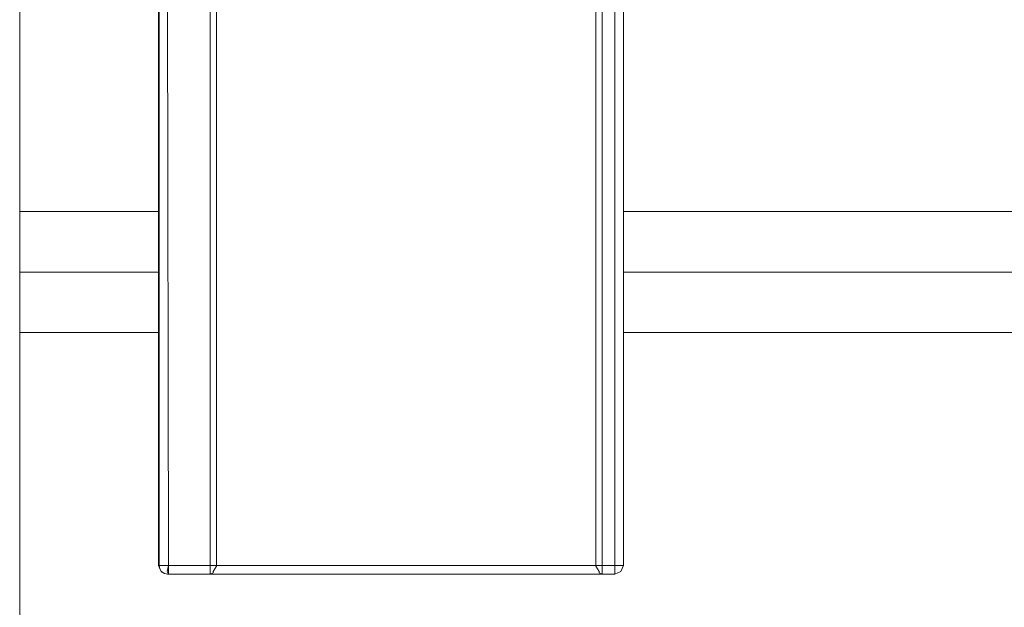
# Model space of a CAD drawing. Header units: millimetres. Extents: x -12989 to 402831, y -50461 to 30884.
# Tile 145 of 175: x 397509 to 397835, y -44772 to -44577. Entities that reach past the tile are written whole.
import ezdxf

# ---------------------------------------------------------------- set-up
doc = ezdxf.new("R2010")
doc.units = ezdxf.units.MM
doc.header["$MEASUREMENT"] = 0
doc.linetypes.add('Wipeout_Contour', pattern=[1000, 0, -1000])
for name, color, linetype in [('AS_Belki.Import IFC', 7, 'Continuous'), ('Nowe_A__SCIANY', 7, 'Continuous'), ('Nowe_Drzwi Archicad', 7, 'Continuous')]:
    doc.layers.add(name, color=color, linetype=linetype)
for name, color, linetype, lineweight in [('AS_Belki.Import IFC_Nr_pióra__88', 7, 'Continuous', 13), ('Nowe_A__SCIANY_Nr_pióra__87', 7, 'Continuous', 13), ('Nowe_Drzwi Archicad_Nr_pióra__101', 252, 'Continuous', 5)]:
    doc.layers.add(name, color=color, linetype=linetype, lineweight=lineweight)

# ---------------------------------------------------------------- blocks, each defined once
blk = doc.blocks.new('ElemPrzekroju_2_1', base_point=(362576.75, -45960.59))
at = {"color": 254, "linetype": 'Wipeout_Contour', "lineweight": 0, "ltscale": 6804067.487317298}
blk.add_wipeout([(397508.59, -45640.59), (398685.09, -45640.59), (398685.09, -44680.59), (397708.59, -44680.59), (397708.59, -44757.68), (397707.74, -44759.74), (397705.67, -44760.59), (397557.5, -44760.59), (397556.53, -44760.37), (397555.57, -44759.79), (397555.44, -44759.74), (397555.11, -44758.93), (397555.04, -44758.79), (397555, -44758.68), (397554.59, -44757.68), (397554.59, -44680.59), (397508.59, -44680.59)], dxfattribs=at).dxf.layer = 'Nowe_A__SCIANY'
at = {"color": 254, "linetype": 'Wipeout_Contour', "lineweight": 0, "ltscale": 1600134.125958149}
blk.add_wipeout([(397508.59, -44660.59), (397508.59, -44680.59), (397554.59, -44680.59), (397554.59, -44660.59)], dxfattribs=at).dxf.layer = 'Nowe_A__SCIANY'
at = {"color": 254, "linetype": 'Wipeout_Contour', "lineweight": 0, "ltscale": 1602778.522932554}
blk.add_wipeout([(397708.59, -44680.59), (398685.09, -44680.59), (398685.09, -44660.59), (397708.59, -44660.59)], dxfattribs=at).dxf.layer = 'Nowe_A__SCIANY'
at = {"layer": 'Nowe_A__SCIANY_Nr_pióra__87', "color": 7, "linetype": 'Continuous', "lineweight": 13}
for p, q in [((397554.59, -44680.59), (397508.59, -44680.59)), ((398685.09, -44680.59), (397708.59, -44680.59))]:
    blk.add_line(p, q, dxfattribs=at)
at = {"color": 254, "linetype": 'Wipeout_Contour', "lineweight": 0, "ltscale": 1600125.1945533}
blk.add_wipeout([(397508.59, -44640.59), (397508.59, -44660.59), (397554.59, -44660.59), (397554.59, -44640.59)], dxfattribs=at).dxf.layer = 'Nowe_A__SCIANY'
at = {"color": 254, "linetype": 'Wipeout_Contour', "lineweight": 0, "ltscale": 1602769.606259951}
blk.add_wipeout([(398685.09, -44640.59), (397708.59, -44640.59), (397708.59, -44660.59), (398685.09, -44660.59)], dxfattribs=at).dxf.layer = 'Nowe_A__SCIANY'
at = {"layer": 'Nowe_A__SCIANY_Nr_pióra__87', "color": 7, "linetype": 'Continuous', "lineweight": 13}
for p, q in [((397508.59, -44660.59), (397554.59, -44660.59)), ((397708.59, -44660.59), (398685.09, -44660.59))]:
    blk.add_line(p, q, dxfattribs=at)
at = {"color": 254, "linetype": 'Wipeout_Contour', "lineweight": 0, "ltscale": 6403119.200144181}
blk.add_wipeout([(397508.59, -44640.59), (397554.59, -44640.59), (397554.59, -44377.51), (397555.04, -44376.39), (397555.11, -44376.26), (397555.44, -44375.45), (397555.57, -44375.39), (397556.53, -44374.81), (397557.5, -44374.59), (397705.67, -44374.59), (397707.74, -44375.45), (397708.59, -44377.51), (397708.59, -44640.59), (398685.09, -44640.59), (398685.09, -43680.59), (397508.59, -43680.59)], dxfattribs=at).dxf.layer = 'Nowe_A__SCIANY'
at = {"layer": 'Nowe_A__SCIANY_Nr_pióra__87', "color": 7, "linetype": 'Continuous', "lineweight": 13}
for p, q in [((397554.59, -44640.59), (397508.59, -44640.59)), ((398685.09, -44640.59), (397708.59, -44640.59))]:
    blk.add_line(p, q, dxfattribs=at)
blk = doc.blocks.new('ElemPrzekroju_6_1', base_point=(362576.75, -45960.59))
at = {"color": 254, "linetype": 'Wipeout_Contour', "lineweight": 0, "ltscale": 1200208.066184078}
blk.add_wipeout([(397557.88, -44760.59), (397557.15, -44760.37), (397557.57, -44760.59)], dxfattribs=at).dxf.layer = 'Nowe_Drzwi Archicad'
at = {"color": 254, "linetype": 'Wipeout_Contour', "lineweight": 0, "ltscale": 1200656.437880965}
blk.add_wipeout([(397707.74, -44757.68), (397707.74, -44759.74), (397708.59, -44757.68)], dxfattribs=at).dxf.layer = 'Nowe_Drzwi Archicad'
at = {"color": 254, "linetype": 'Wipeout_Contour', "lineweight": 0, "ltscale": 1200206.801732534}
blk.add_wipeout([(397557.57, -44760.59), (397557.15, -44760.37), (397556.68, -44760.39)], dxfattribs=at).dxf.layer = 'Nowe_Drzwi Archicad'
at = {"color": 254, "linetype": 'Wipeout_Contour', "lineweight": 0, "ltscale": 1200652.049344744}
blk.add_wipeout([(397705.67, -44759.74), (397705.67, -44760.59), (397707.74, -44759.74)], dxfattribs=at).dxf.layer = 'Nowe_Drzwi Archicad'
at = {"color": 254, "linetype": 'Wipeout_Contour', "lineweight": 0, "ltscale": 1200206.562454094}
blk.add_wipeout([(397556.68, -44760.39), (397556.53, -44760.37), (397557.57, -44760.59)], dxfattribs=at).dxf.layer = 'Nowe_Drzwi Archicad'
at = {"color": 254, "linetype": 'Wipeout_Contour', "lineweight": 0, "ltscale": 1200652.889759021}
blk.add_wipeout([(397705.67, -44759.74), (397707.74, -44759.74), (397707.74, -44757.68)], dxfattribs=at).dxf.layer = 'Nowe_Drzwi Archicad'
at = {"color": 254, "linetype": 'Wipeout_Contour', "lineweight": 0, "ltscale": 1200206.72084597}
blk.add_wipeout([(397557.57, -44760.59), (397556.53, -44760.37), (397557.5, -44760.59)], dxfattribs=at).dxf.layer = 'Nowe_Drzwi Archicad'
at = {"color": 254, "linetype": 'Wipeout_Contour', "lineweight": 0, "ltscale": 1600857.85625818}
blk.add_wipeout([(397701.5, -44759.74), (397701.5, -44760.59), (397705.67, -44760.59), (397705.67, -44759.74)], dxfattribs=at).dxf.layer = 'Nowe_Drzwi Archicad'
at = {"color": 254, "linetype": 'Wipeout_Contour', "lineweight": 0, "ltscale": 1200201.896683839}
blk.add_wipeout([(397555.48, -44759.74), (397555.44, -44759.74), (397555.57, -44759.79)], dxfattribs=at).dxf.layer = 'Nowe_Drzwi Archicad'
at = {"color": 254, "linetype": 'Wipeout_Contour', "lineweight": 0, "ltscale": 1600847.480698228}
blk.add_wipeout([(397701.5, -44759.74), (397700.5, -44759.74), (397700.5, -44760.18), (397701.5, -44760.59)], dxfattribs=at).dxf.layer = 'Nowe_Drzwi Archicad'
at = {"color": 254, "linetype": 'Wipeout_Contour', "lineweight": 0, "ltscale": 1200201.102167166}
blk.add_wipeout([(397555.24, -44759.22), (397555.44, -44759.74), (397555.48, -44759.74)], dxfattribs=at).dxf.layer = 'Nowe_Drzwi Archicad'
at = {"color": 254, "linetype": 'Wipeout_Contour', "lineweight": 0, "ltscale": 1200207.977104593}
blk.add_wipeout([(397557.47, -44759.74), (397557.15, -44760.37), (397557.88, -44760.59)], dxfattribs=at).dxf.layer = 'Nowe_Drzwi Archicad'
at = {"color": 254, "linetype": 'Wipeout_Contour', "lineweight": 0, "ltscale": 1600844.349911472}
blk.add_wipeout([(397699.44, -44757.93), (397700.5, -44759.74), (397701.5, -44759.74), (397699.44, -44757.68)], dxfattribs=at).dxf.layer = 'Nowe_Drzwi Archicad'
at = {"color": 254, "linetype": 'Wipeout_Contour', "lineweight": 0, "ltscale": 1200206.327511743}
blk.add_wipeout([(397556.68, -44760.39), (397557.15, -44760.37), (397556.78, -44759.74)], dxfattribs=at).dxf.layer = 'Nowe_Drzwi Archicad'
at = {"color": 254, "linetype": 'Wipeout_Contour', "lineweight": 0, "ltscale": 1200629.611756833}
blk.add_wipeout([(397699.44, -44757.68), (397699.38, -44757.68), (397699.44, -44757.93)], dxfattribs=at).dxf.layer = 'Nowe_Drzwi Archicad'
at = {"color": 254, "linetype": 'Wipeout_Contour', "lineweight": 0, "ltscale": 1600857.204234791}
blk.add_wipeout([(397705.67, -44757.68), (397701.5, -44757.68), (397701.5, -44759.74), (397705.67, -44759.74)], dxfattribs=at).dxf.layer = 'Nowe_Drzwi Archicad'
at = {"color": 254, "linetype": 'Wipeout_Contour', "lineweight": 0, "ltscale": 1200206.630783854}
blk.add_wipeout([(397557.47, -44759.74), (397556.78, -44759.74), (397557.15, -44760.37)], dxfattribs=at).dxf.layer = 'Nowe_Drzwi Archicad'
at = {"color": 254, "linetype": 'Wipeout_Contour', "lineweight": 0, "ltscale": 1200633.971173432}
blk.add_wipeout([(397701.5, -44757.68), (397699.44, -44757.68), (397701.5, -44759.74)], dxfattribs=at).dxf.layer = 'Nowe_Drzwi Archicad'
at = {"color": 254, "linetype": 'Wipeout_Contour', "lineweight": 0, "ltscale": 1200651.492815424}
blk.add_wipeout([(397705.67, -44757.68), (397705.67, -44759.74), (397707.74, -44757.68)], dxfattribs=at).dxf.layer = 'Nowe_Drzwi Archicad'
at = {"layer": 'Nowe_Drzwi Archicad_Nr_pióra__101', "color": 252, "linetype": 'Continuous', "lineweight": 5}
for p in [(397707.74, -44759.74), (397705.67, -44759.74)]:
    blk.add_line(p, (397705.67, -44760.59), dxfattribs=at)
at = {"color": 254, "linetype": 'Wipeout_Contour', "lineweight": 0, "ltscale": 1600790.246487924}
blk.add_wipeout([(397707.74, -44377.51), (397707.74, -44757.68), (397708.59, -44757.68), (397708.59, -44377.51)], dxfattribs=at).dxf.layer = 'Nowe_Drzwi Archicad'
at = {"color": 254, "linetype": 'Wipeout_Contour', "lineweight": 0, "ltscale": 1600779.593101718}
blk.add_wipeout([(397699.44, -44757.68), (397699.44, -44486.16), (397699.38, -44486.16), (397699.38, -44757.68)], dxfattribs=at).dxf.layer = 'Nowe_Drzwi Archicad'
at = {"color": 254, "linetype": 'Wipeout_Contour', "lineweight": 0, "ltscale": 1200204.430717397}
blk.add_wipeout([(397556.78, -44759.74), (397556.03, -44759.84), (397556.68, -44760.39)], dxfattribs=at).dxf.layer = 'Nowe_Drzwi Archicad'
at = {"color": 254, "linetype": 'Wipeout_Contour', "lineweight": 0, "ltscale": 2400887.313435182}
blk.add_wipeout([(397571.67, -44760.59), (397701.5, -44760.59), (397700.5, -44760.18), (397700.5, -44759.74), (397572.67, -44759.74), (397572.67, -44760.18)], dxfattribs=at).dxf.layer = 'Nowe_Drzwi Archicad'
at = {"color": 254, "linetype": 'Wipeout_Contour', "lineweight": 0, "ltscale": 1600784.452668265}
blk.add_wipeout([(397705.67, -44377.51), (397705.67, -44757.68), (397707.74, -44757.68), (397707.74, -44377.51)], dxfattribs=at).dxf.layer = 'Nowe_Drzwi Archicad'
at = {"color": 254, "linetype": 'Wipeout_Contour', "lineweight": 0, "ltscale": 1200203.949340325}
blk.add_wipeout([(397556.68, -44760.39), (397555.64, -44759.74), (397556.53, -44760.37)], dxfattribs=at).dxf.layer = 'Nowe_Drzwi Archicad'
at = {"layer": 'Nowe_Drzwi Archicad_Nr_pióra__101', "color": 252, "linetype": 'Continuous', "lineweight": 5}
for p in [(397708.59, -44377.51), (397707.74, -44759.74), (397707.74, -44757.68)]:
    blk.add_line(p, (397708.59, -44757.68), dxfattribs=at)
at = {"color": 254, "linetype": 'Wipeout_Contour', "lineweight": 0, "ltscale": 2401145.498503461}
blk.add_wipeout([(397705.67, -44757.68), (397705.67, -44377.51), (397700.05, -44481.79), (397701.14, -44483.61), (397701.5, -44486.16), (397701.5, -44757.68)], dxfattribs=at).dxf.layer = 'Nowe_Drzwi Archicad'
at = {"color": 254, "linetype": 'Wipeout_Contour', "lineweight": 0, "ltscale": 1200203.814766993}
blk.add_wipeout([(397556.78, -44759.74), (397555.63, -44758.93), (397556.03, -44759.84)], dxfattribs=at).dxf.layer = 'Nowe_Drzwi Archicad'
at = {"layer": 'Nowe_Drzwi Archicad_Nr_pióra__101', "color": 252, "linetype": 'Continuous', "lineweight": 5}
for p in [(397705.67, -44377.51), (397705.67, -44759.74), (397707.74, -44757.68)]:
    blk.add_line(p, (397705.67, -44757.68), dxfattribs=at)
at = {"color": 254, "linetype": 'Wipeout_Contour', "lineweight": 0, "ltscale": 1600783.810248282}
blk.add_wipeout([(397699.44, -44486.16), (397699.44, -44757.68), (397701.5, -44757.68), (397701.5, -44486.16)], dxfattribs=at).dxf.layer = 'Nowe_Drzwi Archicad'
at = {"color": 254, "linetype": 'Wipeout_Contour', "lineweight": 0, "ltscale": 1200203.781176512}
blk.add_wipeout([(397556.03, -44759.84), (397555.64, -44759.74), (397556.68, -44760.39)], dxfattribs=at).dxf.layer = 'Nowe_Drzwi Archicad'
at = {"color": 254, "linetype": 'Wipeout_Contour', "lineweight": 0, "ltscale": 1200203.273432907}
blk.add_wipeout([(397555.64, -44759.74), (397555.48, -44759.74), (397556.53, -44760.37)], dxfattribs=at).dxf.layer = 'Nowe_Drzwi Archicad'
at = {"color": 254, "linetype": 'Wipeout_Contour', "lineweight": 0, "ltscale": 2400886.069594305}
blk.add_wipeout([(397573.74, -44757.93), (397572.67, -44759.74), (397700.5, -44759.74), (397699.44, -44757.93), (397699.38, -44757.68), (397573.8, -44757.68)], dxfattribs=at).dxf.layer = 'Nowe_Drzwi Archicad'
at = {"layer": 'Nowe_Drzwi Archicad_Nr_pióra__101', "color": 252, "linetype": 'Continuous', "lineweight": 5}
for p, q in [((397701.5, -44486.16), (397701.5, -44757.68)), ((397700.5, -44760.18), (397700.5, -44759.74)), ((397700.5, -44760.18), (397701.5, -44760.59)), ((397701.5, -44759.74), (397701.5, -44757.68)), ((397701.5, -44757.68), (397705.67, -44757.68)), ((397701.5, -44759.74), (397701.5, -44760.59)), ((397705.67, -44760.59), (397701.5, -44760.59))]:
    blk.add_line(p, q, dxfattribs=at)
at = {"color": 254, "linetype": 'Wipeout_Contour', "lineweight": 0, "ltscale": 24807541.89239613}
blk.add_wipeout([(397573.8, -44545.03), (397573.8, -44757.68), (397699.38, -44757.68), (397699.38, -44486.16), (397699.29, -44485.96), (397698.91, -44484.03), (397698.78, -44483.83), (397697.66, -44482.94), (397697.48, -44482.82), (397695.67, -44482.45), (397694.27, -44482.49), (397686.55, -44482.49), (397685.47, -44482.62), (397680.62, -44483.24), (397674.88, -44484.99), (397669.6, -44487.81), (397664.96, -44491.62), (397661.16, -44496.25), (397658.33, -44501.54), (397656.59, -44507.28), (397655.96, -44512.12), (397655.83, -44513.21), (397655.83, -44563.72), (397655.82, -44564.08), (397655.82, -44565.6), (397655.29, -44567.36), (397654.42, -44568.99), (397653.25, -44570.42), (397651.82, -44571.59), (397650.19, -44572.46), (397648.43, -44572.99), (397646.91, -44572.99), (397646.55, -44573), (397616.63, -44573), (397616.27, -44572.99), (397614.75, -44572.99), (397612.99, -44572.46), (397611.36, -44571.59), (397609.93, -44570.42), (397608.76, -44568.99), (397607.89, -44567.36), (397607.36, -44565.6), (397607.36, -44564.08), (397607.35, -44563.72), (397607.35, -44552.08), (397607.29, -44551.71), (397606.97, -44550.05), (397606.37, -44548.06), (397605.39, -44546.23), (397604.07, -44544.63), (397602.47, -44543.31), (397600.64, -44542.33), (397598.65, -44541.73), (397596.99, -44541.42), (397596.63, -44541.36), (397580.46, -44541.36), (397577.5, -44541.32), (397577.31, -44541.41), (397575.38, -44541.79), (397575.18, -44541.92), (397574.29, -44543.05), (397574.17, -44543.22)], dxfattribs=at).dxf.layer = 'Nowe_Drzwi Archicad'
at = {"color": 254, "linetype": 'Wipeout_Contour', "lineweight": 0, "ltscale": 1200202.991665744}
blk.add_wipeout([(397555.63, -44758.93), (397555.64, -44759.74), (397556.03, -44759.84)], dxfattribs=at).dxf.layer = 'Nowe_Drzwi Archicad'
at = {"color": 254, "linetype": 'Wipeout_Contour', "lineweight": 0, "ltscale": 1600335.394461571}
blk.add_wipeout([(397571.67, -44759.74), (397571.67, -44760.59), (397572.67, -44760.18), (397572.67, -44759.74)], dxfattribs=at).dxf.layer = 'Nowe_Drzwi Archicad'
at = {"layer": 'Nowe_Drzwi Archicad_Nr_pióra__101', "color": 252, "linetype": 'Continuous', "lineweight": 5}
for p, q in [((397699.38, -44757.68), (397699.38, -44486.16)), ((397699.44, -44757.93), (397699.38, -44757.68)), ((397699.44, -44757.68), (397699.38, -44757.68)), ((397699.44, -44757.68), (397701.5, -44757.68)), ((397700.5, -44759.74), (397699.44, -44757.93))]:
    blk.add_line(p, q, dxfattribs=at)
at = {"color": 254, "linetype": 'Wipeout_Contour', "lineweight": 0, "ltscale": 1200200.880300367}
blk.add_wipeout([(397555.04, -44758.79), (397555.64, -44759.74), (397555.63, -44758.93)], dxfattribs=at).dxf.layer = 'Nowe_Drzwi Archicad'
at = {"color": 254, "linetype": 'Wipeout_Contour', "lineweight": 0, "ltscale": 1600337.505099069}
blk.add_wipeout([(397573.74, -44757.68), (397571.67, -44759.74), (397572.67, -44759.74), (397573.74, -44757.93)], dxfattribs=at).dxf.layer = 'Nowe_Drzwi Archicad'
at = {"color": 254, "linetype": 'Wipeout_Contour', "lineweight": 0, "ltscale": 1600293.241559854}
blk.add_wipeout([(397573.8, -44757.68), (397573.8, -44545.03), (397573.74, -44545.03), (397573.74, -44757.68)], dxfattribs=at).dxf.layer = 'Nowe_Drzwi Archicad'
at = {"color": 254, "linetype": 'Wipeout_Contour', "lineweight": 0, "ltscale": 1200201.162743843}
blk.add_wipeout([(397555.04, -44758.79), (397555.48, -44759.74), (397555.64, -44759.74)], dxfattribs=at).dxf.layer = 'Nowe_Drzwi Archicad'
at = {"color": 254, "linetype": 'Wipeout_Contour', "lineweight": 0, "ltscale": 1600306.085180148}
blk.add_wipeout([(397557.88, -44759.74), (397557.88, -44760.59), (397571.67, -44760.59), (397571.67, -44759.74)], dxfattribs=at).dxf.layer = 'Nowe_Drzwi Archicad'
at = {"color": 254, "linetype": 'Wipeout_Contour', "lineweight": 0, "ltscale": 1200207.782619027}
blk.add_wipeout([(397557.88, -44757.68), (397557.47, -44759.74), (397557.88, -44759.74)], dxfattribs=at).dxf.layer = 'Nowe_Drzwi Archicad'
at = {"color": 254, "linetype": 'Wipeout_Contour', "lineweight": 0, "ltscale": 1200255.969592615}
blk.add_wipeout([(397573.74, -44757.68), (397573.74, -44757.93), (397573.8, -44757.68)], dxfattribs=at).dxf.layer = 'Nowe_Drzwi Archicad'
at = {"color": 254, "linetype": 'Wipeout_Contour', "lineweight": 0, "ltscale": 1200207.9968705}
blk.add_wipeout([(397557.88, -44759.74), (397557.47, -44759.74), (397557.88, -44760.59)], dxfattribs=at).dxf.layer = 'Nowe_Drzwi Archicad'
at = {"color": 254, "linetype": 'Wipeout_Contour', "lineweight": 0, "ltscale": 1200252.015477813}
blk.add_wipeout([(397571.67, -44757.68), (397571.67, -44759.74), (397573.74, -44757.68)], dxfattribs=at).dxf.layer = 'Nowe_Drzwi Archicad'
at = {"color": 254, "linetype": 'Wipeout_Contour', "lineweight": 0, "ltscale": 1200206.219850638}
blk.add_wipeout([(397557.47, -44759.74), (397556.54, -44758.79), (397556.78, -44759.74)], dxfattribs=at).dxf.layer = 'Nowe_Drzwi Archicad'
at = {"color": 254, "linetype": 'Wipeout_Contour', "lineweight": 0, "ltscale": 1200205.903719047}
blk.add_wipeout([(397556.44, -44757.68), (397556.54, -44758.79), (397557.88, -44757.68)], dxfattribs=at).dxf.layer = 'Nowe_Drzwi Archicad'
at = {"color": 254, "linetype": 'Wipeout_Contour', "lineweight": 0, "ltscale": 1200203.681963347}
blk.add_wipeout([(397556.78, -44759.74), (397556.54, -44758.79), (397555.63, -44758.93)], dxfattribs=at).dxf.layer = 'Nowe_Drzwi Archicad'
at = {"color": 254, "linetype": 'Wipeout_Contour', "lineweight": 0, "ltscale": 1200200.805611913}
blk.add_wipeout([(397555.04, -44758.79), (397555.63, -44758.93), (397555.47, -44757.68)], dxfattribs=at).dxf.layer = 'Nowe_Drzwi Archicad'
at = {"color": 254, "linetype": 'Wipeout_Contour', "lineweight": 0, "ltscale": 1200202.858322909}
blk.add_wipeout([(397556.54, -44758.79), (397555.47, -44757.68), (397555.63, -44758.93)], dxfattribs=at).dxf.layer = 'Nowe_Drzwi Archicad'
at = {"color": 254, "linetype": 'Wipeout_Contour', "lineweight": 0, "ltscale": 1200200.133869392}
blk.add_wipeout([(397554.82, -44757.68), (397555.04, -44758.79), (397555.47, -44757.68)], dxfattribs=at).dxf.layer = 'Nowe_Drzwi Archicad'
at = {"color": 254, "linetype": 'Wipeout_Contour', "lineweight": 0, "ltscale": 1600305.432931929}
blk.add_wipeout([(397557.88, -44757.68), (397557.88, -44759.74), (397571.67, -44759.74), (397571.67, -44757.68)], dxfattribs=at).dxf.layer = 'Nowe_Drzwi Archicad'
at = {"layer": 'Nowe_Drzwi Archicad_Nr_pióra__101', "color": 252, "linetype": 'Continuous', "lineweight": 5}
for p, q in [((397571.67, -44759.74), (397571.67, -44760.59)), ((397572.67, -44760.18), (397571.67, -44760.59)), ((397571.67, -44760.59), (397701.5, -44760.59)), ((397572.67, -44759.74), (397572.67, -44760.18))]:
    blk.add_line(p, q, dxfattribs=at)
at = {"color": 254, "linetype": 'Wipeout_Contour', "lineweight": 0, "ltscale": 1600181.976991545}
blk.add_wipeout([(397554.82, -44377.51), (397554.82, -44757.68), (397555.47, -44757.68), (397555.47, -44377.51)], dxfattribs=at).dxf.layer = 'Nowe_Drzwi Archicad'
at = {"color": 254, "linetype": 'Wipeout_Contour', "lineweight": 0, "ltscale": 1600289.024464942}
blk.add_wipeout([(397571.67, -44545.03), (397571.67, -44757.68), (397573.74, -44757.68), (397573.74, -44545.03)], dxfattribs=at).dxf.layer = 'Nowe_Drzwi Archicad'
at = {"layer": 'Nowe_Drzwi Archicad_Nr_pióra__101', "color": 252, "linetype": 'Continuous', "lineweight": 5}
for p, q in [((397573.8, -44545.03), (397573.8, -44757.68)), ((397573.74, -44757.68), (397573.8, -44757.68)), ((397573.8, -44757.68), (397573.74, -44757.93)), ((397573.8, -44757.68), (397699.38, -44757.68))]:
    blk.add_line(p, q, dxfattribs=at)
at = {"color": 254, "linetype": 'Wipeout_Contour', "lineweight": 0, "ltscale": 1200156.077334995}
blk.add_wipeout([(397554.65, -44757.68), (397554.82, -44757.68), (397554.82, -44377.51)], dxfattribs=at).dxf.layer = 'Nowe_Drzwi Archicad'
at = {"color": 254, "linetype": 'Wipeout_Contour', "lineweight": 0, "ltscale": 1200155.672441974}
blk.add_wipeout([(397571.67, -44545.03), (397557.31, -44377.51), (397557.88, -44757.68)], dxfattribs=at).dxf.layer = 'Nowe_Drzwi Archicad'
at = {"color": 254, "linetype": 'Wipeout_Contour', "lineweight": 0, "ltscale": 1200200.999136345}
blk.add_wipeout([(397555.24, -44759.22), (397555.11, -44758.93), (397555.44, -44759.74)], dxfattribs=at).dxf.layer = 'Nowe_Drzwi Archicad'
at = {"color": 254, "linetype": 'Wipeout_Contour', "lineweight": 0, "ltscale": 1600265.721875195}
blk.add_wipeout([(397554.59, -44757.68), (397555, -44758.68), (397554.66, -44757.72), (397554.64, -44757.68)], dxfattribs=at).dxf.layer = 'Nowe_Drzwi Archicad'
at = {"color": 254, "linetype": 'Wipeout_Contour', "lineweight": 0, "ltscale": 1200199.234866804}
blk.add_wipeout([(397554.82, -44757.68), (397554.65, -44757.68), (397555.04, -44758.79)], dxfattribs=at).dxf.layer = 'Nowe_Drzwi Archicad'
at = {"color": 254, "linetype": 'Wipeout_Contour', "lineweight": 0, "ltscale": 1200114.135627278}
blk.add_wipeout([(397554.82, -44377.51), (397554.59, -44377.51), (397554.65, -44757.68)], dxfattribs=at).dxf.layer = 'Nowe_Drzwi Archicad'
at = {"color": 254, "linetype": 'Wipeout_Contour', "lineweight": 0, "ltscale": 1200206.590831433}
blk.add_wipeout([(397557.88, -44757.68), (397556.54, -44758.79), (397557.47, -44759.74)], dxfattribs=at).dxf.layer = 'Nowe_Drzwi Archicad'
at = {"layer": 'Nowe_Drzwi Archicad_Nr_pióra__101', "color": 252, "linetype": 'Continuous', "lineweight": 5}
for p, q in [((397557.5, -44760.59), (397557.57, -44760.59)), ((397557.88, -44760.59), (397557.57, -44760.59)), ((397557.88, -44760.59), (397571.67, -44760.59))]:
    blk.add_line(p, q, dxfattribs=at)
at = {"color": 254, "linetype": 'Wipeout_Contour', "lineweight": 0, "ltscale": 1600220.480324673}
blk.add_wipeout([(397554.64, -44757.68), (397554.64, -44741.02), (397554.59, -44377.51), (397554.59, -44757.68)], dxfattribs=at).dxf.layer = 'Nowe_Drzwi Archicad'
at = {"color": 254, "linetype": 'Wipeout_Contour', "lineweight": 0, "ltscale": 1200211.409991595}
blk.add_wipeout([(397571.67, -44545.03), (397557.88, -44757.68), (397571.67, -44757.68)], dxfattribs=at).dxf.layer = 'Nowe_Drzwi Archicad'
at = {"layer": 'Nowe_Drzwi Archicad_Nr_pióra__101', "color": 252, "linetype": 'Continuous', "lineweight": 5}
for p, q in [((397571.67, -44545.03), (397571.67, -44757.68)), ((397571.67, -44759.74), (397571.67, -44757.68)), ((397573.74, -44757.68), (397571.67, -44757.68)), ((397573.74, -44757.93), (397572.67, -44759.74))]:
    blk.add_line(p, q, dxfattribs=at)
at = {"color": 254, "linetype": 'Wipeout_Contour', "lineweight": 0, "ltscale": 1200121.30534401}
blk.add_wipeout([(397557.31, -44377.51), (397556.44, -44377.51), (397557.88, -44757.68)], dxfattribs=at).dxf.layer = 'Nowe_Drzwi Archicad'
at = {"color": 254, "linetype": 'Wipeout_Contour', "lineweight": 0, "ltscale": 1200202.669462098}
blk.add_wipeout([(397556.44, -44757.68), (397555.47, -44757.68), (397556.54, -44758.79)], dxfattribs=at).dxf.layer = 'Nowe_Drzwi Archicad'
at = {"layer": 'Nowe_Drzwi Archicad_Nr_pióra__101', "color": 252, "linetype": 'Continuous', "lineweight": 5}
for p, q in [((397555.44, -44759.74), (397555.57, -44759.79)), ((397555.48, -44759.74), (397556.53, -44760.37)), ((397556.53, -44760.37), (397557.5, -44760.59)), ((397557.47, -44759.74), (397557.88, -44760.59)), ((397557.88, -44759.74), (397557.88, -44760.59))]:
    blk.add_line(p, q, dxfattribs=at)
at = {"color": 254, "linetype": 'Wipeout_Contour', "lineweight": 0, "ltscale": 1600185.203959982}
blk.add_wipeout([(397555.47, -44377.51), (397555.47, -44757.68), (397556.44, -44757.68), (397556.44, -44377.51)], dxfattribs=at).dxf.layer = 'Nowe_Drzwi Archicad'
at = {"layer": 'Nowe_Drzwi Archicad_Nr_pióra__101', "color": 252, "linetype": 'Continuous', "lineweight": 5}
for p, q in [((397554.59, -44757.68), (397554.59, -44377.51)), ((397554.59, -44377.51), (397554.65, -44757.68)), ((397554.64, -44757.68), (397554.64, -44741.02)), ((397554.64, -44757.68), (397554.59, -44757.68))]:
    blk.add_line(p, q, dxfattribs=at)
at = {"color": 254, "linetype": 'Wipeout_Contour', "lineweight": 0, "ltscale": 1200163.508830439}
blk.add_wipeout([(397556.44, -44377.51), (397556.44, -44757.68), (397557.88, -44757.68)], dxfattribs=at).dxf.layer = 'Nowe_Drzwi Archicad'
at = {"layer": 'Nowe_Drzwi Archicad_Nr_pióra__101', "color": 252, "linetype": 'Continuous', "lineweight": 5}
for p, q in [((397557.31, -44377.51), (397557.88, -44757.68)), ((397555, -44758.68), (397554.59, -44757.68)), ((397555.04, -44758.79), (397554.65, -44757.68)), ((397554.65, -44757.68), (397554.82, -44757.68)), ((397555.47, -44757.68), (397554.82, -44757.68)), ((397555.48, -44759.74), (397555.04, -44758.79)), ((397555.44, -44759.74), (397555.11, -44758.93)), ((397555.44, -44759.74), (397555.24, -44759.22)), ((397555.47, -44757.68), (397556.44, -44757.68)), ((397556.44, -44757.68), (397557.88, -44757.68)), ((397557.47, -44759.74), (397557.88, -44757.68)), ((397571.67, -44757.68), (397557.88, -44757.68)), ((397557.88, -44759.74), (397557.88, -44757.68))]:
    blk.add_line(p, q, dxfattribs=at)
blk = doc.blocks.new('ElemPrzekroju_239_1', base_point=(362576.75, -45960.59))
at = {"layer": 'AS_Belki.Import IFC_Nr_pióra__88', "color": 7, "linetype": 'Continuous', "lineweight": 13}
blk.add_line((397508.59, -45660.59), (397508.59, -41960.59), dxfattribs=at)

msp = doc.modelspace()

# ---------------------------------------------------------------- block references
at = {"layer": 'Nowe_A__SCIANY', "lineweight": 0}
msp.add_blockref('ElemPrzekroju_2_1', (362576.75, -45960.59), dxfattribs=at)

# ---------------------------------------------------------------- next in the draw order: block references
at = {"layer": 'Nowe_Drzwi Archicad', "lineweight": 0}
msp.add_blockref('ElemPrzekroju_6_1', (362576.75, -45960.59), dxfattribs=at)

# ---------------------------------------------------------------- next in the draw order: block references
at = {"layer": 'AS_Belki.Import IFC', "lineweight": 0}
msp.add_blockref('ElemPrzekroju_239_1', (362576.75, -45960.59), dxfattribs=at)

doc.saveas('drawing.dxf')
